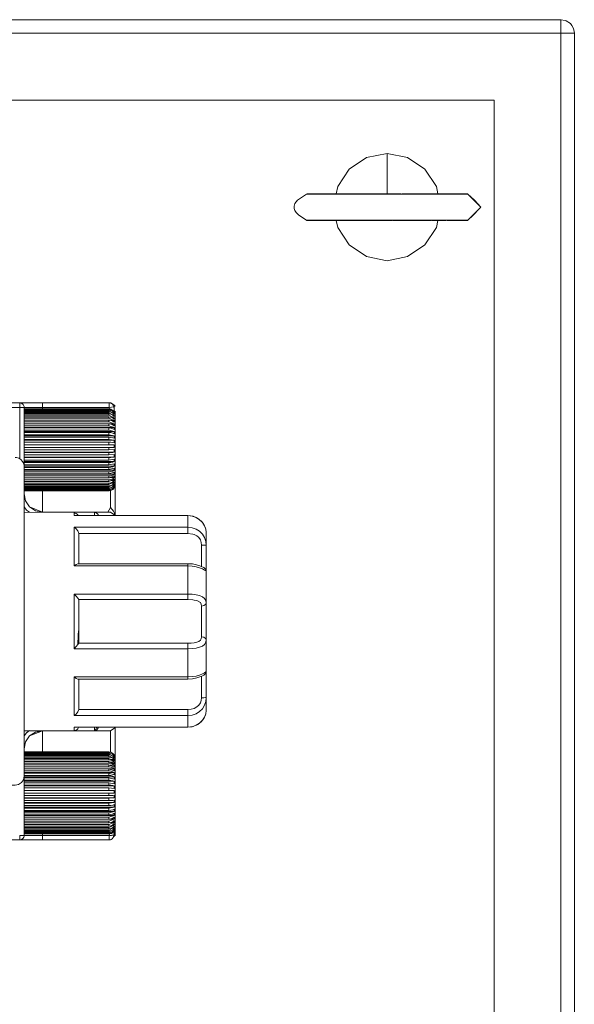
# Model space of a CAD drawing. Header units: millimetres. Extents: x 53746 to 116821, y -810352 to -765802.
# Tile 226 of 256: x 94135 to 94239, y -790751 to -790567. Entities that reach past the tile are written whole.
import ezdxf

# ---------------------------------------------------------------- set-up
doc = ezdxf.new("R2010")
doc.units = ezdxf.units.MM
doc.header["$MEASUREMENT"] = 0
doc.layers.add('Main Cradle Rails', color=7, linetype='Continuous', lineweight=0)
doc.layers.add('Tank and Accumulators', color=7, linetype='Continuous', lineweight=0)

# ---------------------------------------------------------------- blocks, each defined once
blk = doc.blocks.new('*U57')
at = {"layer": 'Tank and Accumulators', "color": 7, "linetype": 'Continuous', "lineweight": 0}
for p, q in [((8955.12, -2491.04), (8955.13, -2491.05)), ((8906.05, -2522.87), (8905.8, -2522.87)), ((8909.27, -2522.81), (8910.34, -2522.81)), ((8935.97, -2522.87), (8935.32, -2522.87)), ((8935.97, -2522.87), (8938.36, -2525.31)), ((8906.05, -2527.75), (8905.8, -2527.75)), ((8934.71, -2527.81), (8935.27, -2527.81)), ((8935.97, -2527.75), (8935.32, -2527.75)), ((8852.79, -2562.13), (8852.78, -2562.12)), ((8853.03, -2562.72), (8853, -2562.55)), ((8868.96, -2563.07), (8868.85, -2563.01)), ((8869.99, -2562.32), (8869.99, -2562.33)), ((8869.99, -2562.33), (8870, -2562.51)), ((8869.99, -2562.33), (8869.99, -2562.33)), ((8869.74, -2563.67), (8869.83, -2563.67)), ((8869.83, -2563.56), (8869.76, -2563.52)), ((8869.84, -2564.06), (8869.83, -2563.88)), ((8869.84, -2564.44), (8869.83, -2564.2)), ((8869.84, -2564.92), (8869.83, -2564.63)), ((8870.01, -2564.67), (8870.01, -2566.05)), ((8869.8, -2565.1), (8869.8, -2565.1)), ((8869.84, -2565.49), (8869.83, -2565.15)), ((8869.84, -2566.13), (8869.83, -2565.75)), ((8869.84, -2566.85), (8869.83, -2566.44)), ((8870.03, -2566.56), (8870.01, -2565.87)), ((8870.01, -2566.07), (8870.01, -2568.15)), ((8869.84, -2567.63), (8869.83, -2567.18)), ((8869.84, -2568.46), (8869.83, -2567.99)), ((8853.03, -2569.71), (8869.83, -2569.71)), ((8869.84, -2569.32), (8869.83, -2568.83)), ((8869.84, -2570.2), (8869.83, -2569.71)), ((8853.03, -2570.67), (8853.03, -2570.67)), ((8869.84, -2571.09), (8853.03, -2571.09)), ((8853.03, -2571.12), (8853.03, -2571.12)), ((8853.03, -2571.98), (8853.03, -2571.87)), ((8869.84, -2571.98), (8869.83, -2571.49)), ((8869.84, -2574.44), (8869.83, -2574.03)), ((8853.03, -2575.52), (8868.85, -2575.52)), ((8869.84, -2575.16), (8869.83, -2574.78)), ((8869.84, -2575.81), (8869.83, -2575.47)), ((8869.83, -2577.39), (8868.85, -2577.92)), ((8869.59, -2577.98), (8869.84, -2577.68)), ((8869.84, -2577.51), (8869.83, -2577.39)), ((8856.43, -2578.3), (8856.43, -2582.28)), ((8868.85, -2578.06), (8869.24, -2577.99)), ((8868.85, -2578.24), (8869.24, -2578.17)), ((8869.24, -2578.17), (8868.89, -2578.27)), ((8869.18, -2578.24), (8869.18, -2581.43)), ((8856.43, -2582.28), (8854.03, -2581.28)), ((8868.67, -2582.28), (8869.18, -2581.43)), ((8862.38, -2582.92), (8862.75, -2582.91)), ((8866.29, -2582.3), (8866.7, -2582.56)), ((8869.92, -2582.91), (8869.97, -2582.82)), ((8869.97, -2582.82), (8869.99, -2582.91)), ((8863.23, -2587.75), (8863.23, -2586.56)), ((8863.23, -2589.85), (8863.23, -2589.85)), ((8863.23, -2591.9), (8863.23, -2589.85)), ((8863.23, -2591.9), (8863.23, -2589.89)), ((8863.07, -2606.92), (8863.06, -2607.01)), ((8883.63, -2606.74), (8863.23, -2606.74)), ((8863.23, -2613.45), (8863.23, -2615.46)), ((8863.23, -2613.45), (8863.23, -2615.5)), ((8863.23, -2617.43), (8863.23, -2619.11)), ((8863.23, -2618.79), (8863.23, -2617.6)), ((8887.03, -2617.98), (8887.03, -2617.98)), ((8886.48, -2620.97), (8886.36, -2621.14)), ((8886.84, -2620.28), (8886.74, -2620.53)), ((8856.43, -2623.08), (8854.03, -2624.07)), ((8856.43, -2627.05), (8856.43, -2623.08)), ((8862.75, -2622.44), (8862.38, -2622.43)), ((8866.14, -2623.01), (8866.14, -2623.08)), ((8866.85, -2622.54), (8866.63, -2622.91)), ((8869.97, -2622.53), (8869.92, -2622.44)), ((8870.03, -2625.56), (8870.03, -2625.59)), ((8870.03, -2625.59), (8870.03, -2625.56)), ((8853.03, -2627.05), (8853.03, -2626.48)), ((8853.03, -2627.22), (8853.03, -2627.11)), ((8853.03, -2627.48), (8853.03, -2627.29)), ((8869.24, -2627.18), (8868.85, -2627.11)), ((8869.24, -2627.36), (8868.85, -2627.29)), ((8868.89, -2627.08), (8869.24, -2627.18)), ((8853.03, -2627.53), (8853.03, -2627.48)), ((8853.03, -2627.59), (8853.03, -2627.53)), ((8853.03, -2627.67), (8853.03, -2627.59)), ((8853.03, -2627.84), (8853.03, -2627.67)), ((8853.03, -2627.92), (8853.03, -2627.85)), ((8853.03, -2628), (8853.03, -2627.92)), ((8853.03, -2628.12), (8853.03, -2628)), ((8853.03, -2628.34), (8853.03, -2628.12)), ((8853.03, -2628.42), (8853.03, -2628.34)), ((8853.03, -2628.49), (8853.03, -2628.42)), ((8853.03, -2628.92), (8853.03, -2628.51)), ((8853.03, -2628.97), (8853.03, -2628.92)), ((8853.03, -2629.13), (8853.03, -2629.02)), ((8853.03, -2629.38), (8853.03, -2629.13)), ((8868.85, -2627.43), (8869.83, -2627.96)), ((8869.83, -2627.74), (8869.84, -2627.67)), ((8869.83, -2627.96), (8869.84, -2627.84)), ((8869.83, -2628.3), (8869.84, -2628.12)), ((8869.83, -2628.73), (8869.84, -2628.49)), ((8869.83, -2629.26), (8869.84, -2628.97)), ((8853.03, -2629.54), (8853.03, -2629.38)), ((8853.03, -2629.59), (8853.03, -2629.54)), ((8853.03, -2629.71), (8853.03, -2629.59)), ((8853.03, -2629.83), (8853.03, -2629.71)), ((8853.03, -2630.19), (8853.03, -2629.83)), ((8853.03, -2629.83), (8868.85, -2629.83)), ((8853.03, -2630.34), (8853.03, -2630.19)), ((8853.03, -2630.47), (8853.03, -2630.34)), ((8853.03, -2630.6), (8853.03, -2630.47)), ((8853.03, -2630.91), (8853.03, -2630.6)), ((8853.03, -2631.17), (8853.03, -2630.91)), ((8869.83, -2630.57), (8869.84, -2630.19)), ((8869.83, -2631.32), (8869.84, -2630.91)), ((8870.01, -2630.12), (8870.01, -2630.12)), ((8853.03, -2631.3), (8853.03, -2631.17)), ((8853.03, -2631.44), (8853.03, -2631.3)), ((8853.03, -2631.69), (8853.03, -2631.44)), ((8853.03, -2632.04), (8853.03, -2631.69)), ((8853.03, -2632.19), (8853.03, -2632.04)), ((8853.03, -2632.34), (8853.03, -2632.19)), ((8853.03, -2632.51), (8853.03, -2632.34)), ((8853.03, -2632.96), (8853.03, -2632.51)), ((8869.83, -2632.13), (8869.84, -2631.69)), ((8869.83, -2632.98), (8869.84, -2632.51)), ((8853.03, -2633.12), (8853.03, -2632.96)), ((8853.03, -2633.27), (8853.03, -2633.12)), ((8853.03, -2634.23), (8853.03, -2634.23)), ((8853.03, -2634.26), (8869.84, -2634.26)), ((8853.03, -2634.68), (8853.03, -2634.68)), ((8869.83, -2634.75), (8869.84, -2634.26)), ((8853.03, -2635.63), (8853.03, -2635.62)), ((8853.03, -2635.64), (8869.83, -2635.64)), ((8853.03, -2636.62), (8853.03, -2636.52)), ((8853.03, -2636.77), (8853.03, -2636.62)), ((8853.03, -2636.92), (8853.03, -2636.77)), ((8853.03, -2637.36), (8853.03, -2636.92)), ((8853.03, -2637.53), (8853.03, -2637.36)), ((8853.03, -2637.68), (8853.03, -2637.53)), ((8853.03, -2637.82), (8853.03, -2637.68)), ((8853.03, -2638.17), (8853.03, -2637.82)), ((8853.03, -2638.4), (8853.03, -2638.17)), ((8853.03, -2638.54), (8853.03, -2638.4)), ((8870.01, -2639.28), (8870.01, -2637.2)), ((8853.03, -2638.67), (8853.03, -2638.54)), ((8853.03, -2638.91), (8853.03, -2638.67)), ((8853.03, -2639.21), (8853.03, -2638.91)), ((8853.03, -2639.33), (8853.03, -2639.21)), ((8853.03, -2639.46), (8853.03, -2639.33)), ((8853.03, -2639.6), (8853.03, -2639.46)), ((8853.03, -2639.95), (8853.03, -2639.6)), ((8853.03, -2640.06), (8853.03, -2639.95)), ((8853.03, -2640.17), (8853.03, -2640.06)), ((8853.03, -2640.61), (8853.03, -2640.2)), ((8869.8, -2640.25), (8869.8, -2640.25)), ((8870.01, -2640.68), (8870.01, -2639.3)), ((8870.03, -2640.05), (8870.03, -2640.06)), ((8870.03, -2640.06), (8870.03, -2640.05)), ((8853.03, -2640.7), (8853.03, -2640.61)), ((8853.03, -2640.8), (8853.03, -2640.72)), ((8853.03, -2641.15), (8853.03, -2640.8)), ((8853.03, -2641.25), (8853.03, -2641.17)), ((8853.03, -2641.33), (8853.03, -2641.25)), ((8853.03, -2641.47), (8853.03, -2641.33)), ((8853.03, -2641.63), (8853.03, -2641.47)), ((8853.03, -2641.69), (8853.03, -2641.63)), ((8853.03, -2641.76), (8853.03, -2641.69)), ((8853.03, -2641.98), (8853.03, -2641.79)), ((8853.03, -2642.22), (8853.03, -2642.07)), ((8869.84, -2641.79), (8869.59, -2642.08)), ((8869.64, -2641.79), (8869.83, -2641.69)), ((8869.76, -2641.83), (8869.83, -2641.79)), ((8852.78, -2643.23), (8852.79, -2643.22)), ((8853, -2642.82), (8853.03, -2642.63)), ((8853.03, -2642.34), (8853.03, -2642.27)), ((8853.03, -2642.63), (8853.03, -2642.35)), ((8869, -2643.46), (8868.98, -2643.47)), ((8868.98, -2643.48), (8869, -2643.46)), ((8869.26, -2643.37), (8869.16, -2643.48)), ((8869.85, -2642.79), (8869.71, -2642.92))]:
    blk.add_line(p, q, dxfattribs=at)
at = {"layer": 'Tank and Accumulators', "color": 7, "linetype": 'Continuous', "lineweight": 0, "flags": 128}
for points in [[(8955.86, -2837.81), (8955.86, -2837.81), (8955.86, -2492.81), (8955.77, -2492.22), (8955.67, -2491.85), (8955.41, -2491.39), (8955.12, -2491.04), (8954.31, -2490.5), (8954.17, -2490.45), (8953.36, -2490.31), (8158.36, -2490.31), (8158.07, -2490.33), (8157.4, -2490.5), (8156.98, -2490.77), (8156.59, -2491.04), (8156.17, -2491.67)], [(8158.36, -2840.31), (8158.36, -2840.31), (8158.36, -2840.12), (8158.36, -2839.58), (8158.36, -2838.77), (8158.36, -2837.81), (8953.36, -2837.81), (8953.36, -2492.81), (8953.36, -2491.85), (8953.36, -2491.04), (8953.36, -2490.5), (8953.36, -2490.31), (8953.37, -2490.31)], [(8953.36, -2492.81), (8953.36, -2492.81), (8158.36, -2492.81), (8158.36, -2492.81)], [(8955.85, -2492.8), (8955.86, -2492.81), (8955.67, -2492.81), (8955.12, -2492.81), (8954.31, -2492.81), (8953.39, -2492.81)], [(8940.86, -2505.31), (8170.86, -2505.31), (8170.86, -2825.31), (8940.86, -2825.31), (8940.86, -2505.31)], [(8924.68, -2516.07), (8920.86, -2515.31), (8917.03, -2516.07), (8913.78, -2518.24), (8911.62, -2521.48), (8911.35, -2522.81)], [(8920.86, -2515.31), (8920.86, -2518), (8920.86, -2520.7), (8920.86, -2522.33), (8920.86, -2522.81)], [(8930.36, -2522.81), (8930.09, -2521.48), (8927.93, -2518.24), (8924.68, -2516.07)], [(8905.93, -2522.82), (8905.93, -2522.82), (8905.9, -2522.82), (8905.94, -2522.84), (8905.8, -2522.87), (8904.12, -2524.02), (8903.63, -2524.66), (8903.47, -2525.16), (8903.49, -2525.58), (8903.63, -2525.96), (8903.87, -2526.32), (8904.37, -2526.82), (8905.8, -2527.75), (8905.8, -2527.78), (8905.91, -2527.8), (8906.08, -2527.81), (8906.08, -2527.81)], [(8923.43, -2522.81), (8918.03, -2522.81), (8913.93, -2522.81), (8910.42, -2522.81), (8907.81, -2522.81), (8906.31, -2522.81), (8906.06, -2522.81), (8905.94, -2522.82)], [(8907.58, -2522.87), (8906.05, -2522.87), (8906.05, -2522.87)], [(8906.06, -2522.81), (8906.06, -2522.81), (8906.28, -2522.81)], [(8906.32, -2522.81), (8907.07, -2522.81), (8907.76, -2522.81)], [(8910.24, -2522.87), (8907.58, -2522.87), (8907.58, -2522.87)], [(8907.83, -2522.81), (8909.27, -2522.81), (8909.28, -2522.81)], [(8909.38, -2522.81), (8910.02, -2522.81), (8912.07, -2522.81)], [(8913.81, -2522.87), (8910.24, -2522.87), (8910.24, -2522.87)], [(8910.45, -2522.81), (8912.43, -2522.81), (8912.43, -2522.81)], [(8917.98, -2522.87), (8913.81, -2522.87), (8913.81, -2522.87)], [(8935.32, -2522.87), (8935.32, -2522.87), (8933.44, -2522.87), (8930.47, -2522.87), (8926.69, -2522.87), (8922.4, -2522.87), (8917.98, -2522.87), (8917.98, -2522.87)], [(8935.71, -2522.81), (8935.71, -2522.81), (8935.21, -2522.81), (8933.76, -2522.81), (8931.5, -2522.81), (8928.53, -2522.81), (8923.61, -2522.81)], [(8935.97, -2527.75), (8935.97, -2527.75), (8938.36, -2525.31), (8937.18, -2524.02), (8935.97, -2522.87), (8935.89, -2522.84), (8935.8, -2522.82), (8935.71, -2522.81), (8935.71, -2522.81)], [(8935.8, -2527.8), (8935.8, -2527.8), (8935.89, -2527.79), (8935.97, -2527.75), (8936.94, -2526.82), (8937.43, -2526.32), (8937.54, -2526.15)], [(8913.81, -2527.75), (8913.81, -2527.75), (8910.24, -2527.75), (8907.58, -2527.75), (8906.05, -2527.75), (8906.05, -2527.75)], [(8906.08, -2527.81), (8906.06, -2527.81), (8906.06, -2527.81)], [(8906.29, -2527.81), (8906.06, -2527.81), (8906.29, -2527.81)], [(8906.3, -2527.81), (8906.31, -2527.81), (8907.81, -2527.81), (8910.42, -2527.81), (8913.93, -2527.81), (8918.03, -2527.81), (8921.78, -2527.81)], [(8907.79, -2527.81), (8907.07, -2527.81), (8906.36, -2527.81)], [(8910.39, -2527.81), (8909.27, -2527.81), (8907.87, -2527.81)], [(8912.43, -2527.81), (8912.43, -2527.81), (8910.51, -2527.81)], [(8911.35, -2527.81), (8911.62, -2529.14), (8913.78, -2532.38), (8917.03, -2534.55), (8920.86, -2535.31), (8924.68, -2534.55), (8927.93, -2532.38), (8930.09, -2529.14), (8930.36, -2527.81)], [(8917.98, -2527.75), (8917.98, -2527.75), (8913.81, -2527.75)], [(8922.4, -2527.75), (8922.4, -2527.75), (8917.99, -2527.75)], [(8921.96, -2527.81), (8925.55, -2527.81), (8928.95, -2527.81)], [(8926.69, -2527.75), (8926.69, -2527.75), (8922.4, -2527.75)], [(8930.47, -2527.75), (8930.47, -2527.75), (8926.69, -2527.75)], [(8928.98, -2527.81), (8928.98, -2527.81), (8929.02, -2527.81)], [(8929.13, -2527.81), (8931.88, -2527.81), (8931.93, -2527.81)], [(8933.44, -2527.75), (8933.44, -2527.75), (8930.48, -2527.75)], [(8932.08, -2527.81), (8934.71, -2527.81), (8935.42, -2527.81), (8935.42, -2527.81)], [(8935.32, -2527.75), (8935.32, -2527.75), (8933.44, -2527.75)], [(8935.42, -2527.81), (8935.71, -2527.81), (8935.8, -2527.8)], [(8935.43, -2527.81), (8935.71, -2527.81), (8935.71, -2527.81)], [(8853, -2562.54), (8853, -2562.54), (8852.97, -2562.4), (8852.84, -2562.19), (8852.58, -2562), (8852.51, -2561.94), (8852.41, -2561.91), (8852.18, -2561.88), (8829.23, -2561.88), (8829.23, -2561.94), (8829.23, -2562.12), (8829.23, -2562.4), (8829.23, -2562.73), (8829.23, -2572.21)], [(8852.19, -2561.88), (8852.18, -2561.88), (8852.18, -2561.94), (8852.18, -2562.12), (8852.18, -2562.4), (8852.18, -2562.73), (8829.23, -2562.73)], [(8852.18, -2561.88), (8852.5, -2561.88), (8853.03, -2561.88)], [(8853.03, -2562.73), (8853.03, -2562.73), (8852.97, -2562.73), (8852.78, -2562.73), (8852.51, -2562.73), (8852.18, -2562.73)], [(8852.18, -2562.73), (8852.18, -2562.73), (8852.18, -2572.32)], [(8852.57, -2561.99), (8852.51, -2561.94), (8852.78, -2562.12)], [(8852.78, -2562.12), (8852.84, -2562.19), (8852.63, -2562.04)], [(8853.03, -2561.88), (8853.43, -2561.88), (8854.8, -2561.88), (8856.43, -2561.88), (8868.94, -2561.88), (8869.24, -2561.88), (8869.99, -2562.33), (8869.99, -2562.33)], [(8868.94, -2561.88), (8868.94, -2561.94), (8868.94, -2562.12), (8868.94, -2562.4), (8868.94, -2562.73), (8856.43, -2562.73), (8855.13, -2562.73), (8854.03, -2562.73), (8853.29, -2562.73), (8853.03, -2562.73)], [(8853.03, -2573.78), (8853.03, -2562.73), (8853.03, -2562.72)], [(8853.03, -2563), (8853.03, -2563), (8868.85, -2563), (8868.85, -2563)], [(8853.03, -2563.01), (8868.85, -2563.01), (8868.85, -2563.01)], [(8853.03, -2563.06), (8853.03, -2563.06), (8868.85, -2563.06), (8869, -2563.08), (8869.24, -2563.13), (8869.31, -2563.17), (8869.59, -2563.32), (8869.8, -2563.56), (8869.84, -2563.62), (8869.84, -2563.62)], [(8856.43, -2561.88), (8856.43, -2561.94), (8856.43, -2562.12), (8856.43, -2562.4), (8856.43, -2562.73), (8856.43, -2563)], [(8868.85, -2563.01), (8868.85, -2563), (8868.85, -2563), (8868.85, -2563)], [(8868.85, -2563.13), (8868.85, -2563.1), (8868.85, -2563.08), (8868.85, -2563.06)], [(8868.93, -2563.01), (8869.24, -2563.07), (8869.59, -2563.26), (8869.59, -2563.26)], [(8869.78, -2562.62), (8869.78, -2562.62), (8869.75, -2562.5), (8869.65, -2562.32), (8869.46, -2562.07), (8869.26, -2561.97), (8868.97, -2561.88), (8868.94, -2561.88)], [(8868.97, -2563), (8868.94, -2562.73), (8869.78, -2562.62), (8869.78, -2562.62)], [(8869.78, -2562.62), (8869.82, -2562.62), (8869.82, -2562.62), (8869.86, -2562.57), (8869.91, -2562.49), (8869.95, -2562.41), (8869.98, -2562.36), (8869.99, -2562.33), (8869.99, -2562.33), (8869.99, -2562.33), (8869.99, -2562.33)], [(8869.88, -2563.66), (8869.82, -2562.95), (8869.78, -2562.62)], [(8869.82, -2562.62), (8869.82, -2562.73), (8869.82, -2562.84), (8869.82, -2562.95)], [(8869.14, -2563.29), (8868.85, -2563.13), (8853.03, -2563.13)], [(8853.03, -2563.24), (8853.03, -2563.24), (8868.85, -2563.24), (8869.24, -2563.31), (8869.59, -2563.5), (8869.84, -2563.79), (8869.84, -2563.79)], [(8869.68, -2563.88), (8869.83, -2563.88), (8868.85, -2563.37), (8853.03, -2563.37)], [(8853.03, -2563.54), (8853.03, -2563.54), (8868.85, -2563.54), (8869.24, -2563.6), (8869.59, -2563.78), (8869.84, -2564.06), (8869.84, -2564.06)], [(8869.61, -2564.2), (8869.83, -2564.2), (8868.85, -2563.72), (8853.03, -2563.72)], [(8853.03, -2563.94), (8853.03, -2563.94), (8868.85, -2563.94), (8869.24, -2564), (8869.59, -2564.18), (8869.84, -2564.44), (8869.84, -2564.44)], [(8869.48, -2564.63), (8869.83, -2564.63), (8868.85, -2564.18), (8853.03, -2564.18)], [(8853.03, -2564.46), (8853.03, -2564.46), (8868.85, -2564.46), (8869.24, -2564.51), (8869.59, -2564.67), (8869.84, -2564.92), (8869.84, -2564.92)], [(8869.3, -2565.15), (8869.83, -2565.15), (8868.85, -2564.74), (8853.03, -2564.74)], [(8868.85, -2563.24), (8868.85, -2563.28), (8868.85, -2563.32), (8868.85, -2563.37)], [(8868.85, -2563.54), (8868.85, -2563.59), (8868.85, -2563.66), (8868.85, -2563.72)], [(8868.85, -2563.94), (8868.85, -2564.02), (8868.85, -2564.1), (8868.85, -2564.18)], [(8868.85, -2564.46), (8868.85, -2564.55), (8868.85, -2564.65), (8868.85, -2564.74)], [(8869.59, -2563.27), (8869.84, -2563.57), (8869.94, -2563.84), (8870.01, -2564.14), (8870.01, -2564.16), (8870.01, -2564.65), (8870.01, -2566.05)], [(8869.84, -2563.79), (8869.83, -2563.67), (8869.64, -2563.56)], [(8869.84, -2563.62), (8869.83, -2563.56), (8869.8, -2563.56)], [(8870.02, -2563.4), (8870.03, -2563.82), (8870.03, -2566.56), (8870.03, -2582.91)], [(8853.03, -2565.07), (8853.03, -2565.07), (8868.85, -2565.07), (8869.24, -2565.12), (8869.59, -2565.27), (8869.84, -2565.49), (8869.84, -2565.49)], [(8853.03, -2565.75), (8869.83, -2565.75), (8868.85, -2565.4), (8853.03, -2565.4)], [(8853.03, -2565.77), (8853.03, -2565.77), (8868.85, -2565.77), (8869.24, -2565.82), (8869.59, -2565.94), (8869.84, -2566.13), (8869.84, -2566.13)], [(8853.03, -2566.44), (8869.83, -2566.44), (8868.85, -2566.14), (8853.03, -2566.14)], [(8853.03, -2566.55), (8853.03, -2566.55), (8868.85, -2566.55), (8869.24, -2566.59), (8869.59, -2566.69), (8869.84, -2566.85), (8869.84, -2566.85)], [(8868.85, -2565.07), (8868.85, -2565.18), (8868.85, -2565.29), (8868.85, -2565.4)], [(8868.85, -2565.77), (8868.85, -2565.89), (8868.85, -2566.02), (8868.85, -2566.14)], [(8868.85, -2566.55), (8868.85, -2566.68), (8868.85, -2566.81), (8868.85, -2566.95)], [(8869.93, -2565.3), (8869.94, -2565.31), (8869.83, -2565.15), (8869.8, -2565.1)], [(8870.01, -2575.24), (8870.01, -2573.13), (8870.01, -2570.65), (8870.01, -2568.17), (8870.01, -2566.06), (8870.01, -2566.06)], [(8853.03, -2567.18), (8869.83, -2567.18), (8868.85, -2566.95), (8853.03, -2566.95)], [(8853.03, -2567.39), (8853.03, -2567.39), (8868.85, -2567.39), (8869.24, -2567.42), (8869.59, -2567.5), (8869.84, -2567.63), (8869.84, -2567.63)], [(8853.03, -2567.99), (8869.83, -2567.99), (8868.85, -2567.82), (8853.03, -2567.82)], [(8853.03, -2568.28), (8853.03, -2568.28), (8868.85, -2568.28), (8869.24, -2568.31), (8869.59, -2568.37), (8869.84, -2568.46), (8869.84, -2568.46)], [(8868.85, -2567.39), (8868.85, -2567.53), (8868.85, -2567.67), (8868.85, -2567.82)], [(8868.85, -2568.28), (8868.85, -2568.43), (8868.85, -2568.58), (8868.85, -2568.73)], [(8853.03, -2568.83), (8869.83, -2568.83), (8868.85, -2568.73), (8853.03, -2568.73)], [(8853.03, -2569.22), (8853.03, -2569.22), (8853.03, -2569.22), (8853.03, -2569.15), (8853.03, -2569.09), (8853.03, -2569.03), (8853.03, -2569.03)], [(8853.03, -2569.22), (8853.03, -2569.22), (8868.85, -2569.22), (8869.24, -2569.23), (8869.59, -2569.26), (8869.84, -2569.32), (8869.84, -2569.32)], [(8868.85, -2569.68), (8868.85, -2569.68), (8853.03, -2569.68)], [(8853.03, -2569.73), (8853.03, -2569.72), (8853.03, -2569.72)], [(8853.03, -2570.17), (8853.03, -2570.17), (8868.85, -2570.17), (8869.24, -2570.17), (8869.59, -2570.18), (8869.84, -2570.2), (8869.84, -2570.2)], [(8853.03, -2570.18), (8853.03, -2570.18), (8853.03, -2570.18)], [(8868.85, -2569.22), (8868.85, -2569.37), (8868.85, -2569.52), (8868.85, -2569.68)], [(8869.83, -2569.71), (8869.83, -2569.71), (8868.85, -2569.68)], [(8868.85, -2570.17), (8868.85, -2570.32), (8868.85, -2570.48), (8868.85, -2570.63)], [(8851.32, -2572.08), (8851.33, -2572.08), (8851.56, -2572.09), (8852.01, -2572.22), (8852.4, -2572.46), (8852.72, -2572.79), (8852.93, -2573.21), (8853.03, -2573.66), (8853.03, -2573.78), (8853.03, -2575.96)], [(8869.82, -2570.6), (8869.83, -2570.6), (8868.85, -2570.63), (8853.03, -2570.63), (8853.03, -2570.63)], [(8853.03, -2571.13), (8868.85, -2571.13), (8869.24, -2571.12), (8869.59, -2571.11), (8869.84, -2571.09)], [(8869.83, -2571.49), (8869.83, -2571.49), (8868.85, -2571.59), (8853.03, -2571.59), (8853.03, -2571.59)], [(8853.03, -2571.62), (8853.03, -2571.62), (8853.03, -2571.62)], [(8853.03, -2572.08), (8853.03, -2572.08), (8853.03, -2571.98)], [(8853.03, -2572.08), (8868.85, -2572.08), (8869.24, -2572.07), (8869.59, -2572.03), (8869.84, -2571.98), (8853.03, -2571.98)], [(8868.85, -2571.13), (8868.85, -2571.28), (8868.85, -2571.44), (8868.85, -2571.59)], [(8868.85, -2572.08), (8868.85, -2572.23), (8868.85, -2572.39), (8868.85, -2572.54)], [(8869.83, -2570.6), (8869.84, -2571.09), (8869.84, -2571.09)], [(8869.83, -2572.37), (8869.83, -2572.37), (8868.85, -2572.54), (8853.03, -2572.54), (8853.03, -2572.54)], [(8869.83, -2572.37), (8869.84, -2572.84), (8853.03, -2572.84)], [(8853.03, -2573.01), (8868.85, -2573.01), (8869.24, -2572.99), (8869.59, -2572.93), (8869.84, -2572.84)], [(8869.83, -2573.22), (8869.83, -2573.22), (8868.85, -2573.45), (8853.03, -2573.45), (8853.03, -2573.45)], [(8869.83, -2573.22), (8869.84, -2573.66), (8853.03, -2573.66)], [(8853.03, -2573.91), (8868.85, -2573.91), (8869.24, -2573.88), (8869.59, -2573.79), (8869.84, -2573.66)], [(8869.83, -2574.03), (8869.83, -2574.03), (8868.85, -2574.32), (8853.03, -2574.32), (8853.03, -2574.32)], [(8868.85, -2573.01), (8868.85, -2573.16), (8868.85, -2573.31), (8868.85, -2573.45)], [(8868.85, -2573.91), (8868.85, -2574.05), (8868.85, -2574.18), (8868.85, -2574.32)], [(8853.03, -2574.75), (8868.85, -2574.75), (8869.24, -2574.71), (8869.59, -2574.61), (8869.84, -2574.44), (8853.03, -2574.44)], [(8869.83, -2574.78), (8869.83, -2574.78), (8868.85, -2575.13), (8853.03, -2575.13), (8853.03, -2575.13)], [(8868.85, -2575.87), (8868.85, -2575.76), (8868.85, -2575.64), (8868.85, -2575.52), (8869.24, -2575.48), (8869.59, -2575.36), (8869.84, -2575.16), (8853.03, -2575.16)], [(8869.83, -2575.47), (8869.83, -2575.47), (8869, -2575.86), (8868.85, -2575.87), (8853.03, -2575.87), (8853.03, -2575.87)], [(8853.03, -2576.23), (8868.85, -2576.23), (8869.24, -2576.18), (8869.59, -2576.03), (8869.84, -2575.81), (8869.11, -2575.81)], [(8868.85, -2574.75), (8868.85, -2574.88), (8868.85, -2575.01), (8868.85, -2575.13)], [(8870.01, -2575.24), (8870.01, -2575.24), (8870.01, -2576.27), (8870.01, -2576.92), (8870.01, -2577.14), (8869.99, -2577.34), (8869.94, -2577.54), (8869.84, -2577.73), (8869.83, -2577.73), (8869.59, -2577.98)], [(8853.03, -2575.98), (8853.03, -2582.24), (8853.03, -2591.61)], [(8869.83, -2576.09), (8869.83, -2576.09), (8868.85, -2576.53), (8853.03, -2576.53), (8853.03, -2576.53)], [(8853.03, -2576.84), (8868.85, -2576.84), (8869.24, -2576.78), (8869.59, -2576.62), (8869.84, -2576.38)], [(8869.83, -2576.62), (8869.83, -2576.62), (8868.85, -2577.1), (8853.03, -2577.1), (8853.03, -2577.1)], [(8853.03, -2577.35), (8868.85, -2577.35), (8869.24, -2577.29), (8869.59, -2577.12), (8869.84, -2576.86)], [(8869.83, -2577.05), (8869.83, -2577.05), (8868.85, -2577.56), (8853.03, -2577.56), (8853.03, -2577.56)], [(8853.03, -2577.76), (8868.85, -2577.76), (8869.24, -2577.7), (8869.59, -2577.51), (8869.84, -2577.23)], [(8869.83, -2577.61), (8869.83, -2577.61), (8869.59, -2577.8), (8869.24, -2577.99), (8868.85, -2578.16), (8853.03, -2578.16), (8853.03, -2578.16)], [(8869.84, -2577.73), (8869.84, -2577.73), (8869.59, -2578.03), (8869.24, -2578.23), (8868.85, -2578.3), (8853.03, -2578.3)], [(8868.85, -2576.23), (8868.85, -2576.33), (8868.85, -2576.43), (8868.85, -2576.53)], [(8868.85, -2576.84), (8868.85, -2576.93), (8868.85, -2577.01), (8868.85, -2577.1)], [(8868.85, -2577.35), (8868.85, -2577.43), (8868.85, -2577.5), (8868.85, -2577.56)], [(8868.85, -2577.76), (8868.85, -2577.82), (8868.85, -2577.87), (8868.85, -2577.92)], [(8869.83, -2576.09), (8869.84, -2576.38), (8869.19, -2576.38)], [(8869.83, -2576.62), (8869.84, -2576.86), (8869.35, -2576.86)], [(8869.83, -2577.05), (8869.84, -2577.23), (8869.48, -2577.23)], [(8869.59, -2577.8), (8869.84, -2577.51), (8869.61, -2577.51)], [(8869.83, -2577.61), (8869.84, -2577.68), (8869.75, -2577.68)], [(8868.85, -2577.92), (8868.85, -2577.92), (8853.03, -2577.92), (8853.03, -2577.92)], [(8853.03, -2578.06), (8868.85, -2578.06), (8868.85, -2578.1), (8868.85, -2578.13), (8868.85, -2578.16)], [(8853.03, -2578.24), (8868.85, -2578.24), (8868.85, -2578.26), (8868.85, -2578.27), (8868.85, -2578.28)], [(8868.89, -2578.27), (8868.85, -2578.28), (8853.03, -2578.28)], [(8866.14, -2582.28), (8866.14, -2582.28), (8856.43, -2582.28), (8855.13, -2582.02), (8854.03, -2581.28), (8853.29, -2580.18), (8853.03, -2578.88), (8853.03, -2578.88)], [(8869.59, -2577.98), (8869.59, -2577.98), (8869.24, -2578.17), (8869.24, -2578.17)], [(8854.03, -2582.28), (8853.43, -2581.88), (8853.03, -2581.29)], [(8869.18, -2581.43), (8869.75, -2582.07), (8869.9, -2582.45), (8869.97, -2582.82)], [(8870.03, -2580.61), (8870.03, -2580.61), (8870.03, -2582.28), (8870.03, -2582.28)], [(8853.03, -2582.28), (8853.03, -2582.28), (8862.38, -2582.35), (8862.5, -2582.47), (8862.72, -2582.53), (8862.92, -2582.65), (8863.08, -2582.82), (8863.17, -2582.83), (8863.19, -2582.91)], [(8856.43, -2582.28), (8856.43, -2582.28), (8856.43, -2582.3)], [(8862.38, -2582.35), (8862.38, -2582.35), (8862.38, -2582.92), (8862.38, -2582.92)], [(8862.38, -2585.1), (8883.63, -2585.1), (8883.63, -2584.21), (8883.63, -2583.48), (8883.63, -2582.92), (8862.38, -2582.92)], [(8862.75, -2582.91), (8862.75, -2582.91), (8883.63, -2582.9), (8884.59, -2583.03)], [(8869.99, -2582.91), (8869.97, -2582.82), (8869.18, -2582.28), (8867.91, -2582.28), (8866.14, -2582.28), (8866.29, -2582.3), (8866.29, -2582.3)], [(8866.14, -2582.91), (8866.14, -2582.8), (8866.14, -2582.52), (8866.14, -2582.34), (8866.14, -2582.28)], [(8866.71, -2582.57), (8866.71, -2582.57), (8866.91, -2582.82), (8866.93, -2582.91)], [(8869.18, -2582.28), (8868.67, -2582.28), (8868.67, -2582.28)], [(8870.03, -2582.28), (8870.03, -2582.48), (8870.03, -2582.48)], [(8870.03, -2582.28), (8870.03, -2582.28), (8870.03, -2582.28)], [(8883.63, -2582.9), (8883.63, -2582.92), (8884.42, -2583.01), (8885.16, -2583.27), (8885.82, -2583.68), (8886.36, -2584.21), (8886.74, -2584.82), (8886.96, -2585.44)], [(8884.59, -2583.03), (8884.6, -2583.03), (8885.16, -2583.27), (8885.45, -2583.4), (8885.82, -2583.68), (8886.13, -2583.95), (8886.36, -2584.21), (8886.62, -2584.58), (8886.74, -2584.82), (8886.9, -2585.23), (8886.96, -2585.44), (8887.03, -2586.03)], [(8884.61, -2583.04), (8884.62, -2583.04), (8885.14, -2583.26)], [(8863.23, -2586.24), (8863.23, -2586.24), (8863.06, -2585.76), (8862.75, -2585.37), (8862.38, -2585.1), (8862.38, -2587.09), (8862.38, -2589.51), (8862.38, -2592.31)], [(8863.23, -2587.92), (8863.23, -2586.24), (8883.63, -2586.24), (8883.63, -2585.82), (8883.63, -2585.41), (8883.63, -2585.1), (8884.42, -2585.19), (8885.16, -2585.43), (8885.82, -2585.83), (8886.36, -2586.36), (8886.74, -2587.01), (8886.96, -2587.73), (8887.03, -2588.46), (8886.92, -2588.45), (8886.61, -2588.43), (8886.18, -2588.43), (8886.18, -2589.96), (8886.18, -2591.26), (8886.18, -2592.14), (8886.18, -2592.43)], [(8885.47, -2583.42), (8885.5, -2583.43), (8885.82, -2583.68), (8885.89, -2583.74)], [(8886.15, -2583.97), (8886.17, -2583.98), (8886.31, -2584.16)], [(8886.62, -2584.58), (8886.62, -2584.59), (8886.74, -2584.82), (8886.89, -2585.22), (8886.96, -2585.44), (8887.03, -2586.03)], [(8883.63, -2586.24), (8884.53, -2586.36), (8884.78, -2586.44), (8885.28, -2586.69), (8885.6, -2586.96), (8885.86, -2587.28), (8885.97, -2587.46), (8886.13, -2587.93), (8886.18, -2588.43)], [(8887.03, -2586.03), (8887.03, -2586.59), (8887.03, -2587.41), (8887.03, -2588.46), (8887.03, -2590.3), (8887.03, -2591.86), (8887.03, -2592.92), (8887.03, -2593.35), (8887.03, -2595.2), (8887.03, -2597.17), (8887.03, -2599.22), (8887.03, -2600.82), (8887.03, -2602.68), (8887.03, -2604.53), (8887.03, -2606.13), (8887.03, -2608.18), (8887.03, -2610.15), (8887.03, -2612), (8887.03, -2612.43), (8887.03, -2613.49), (8887.03, -2615.05), (8887.03, -2616.89), (8887.03, -2617.94), (8887.03, -2618.76), (8887.03, -2619.32), (8886.96, -2619.91), (8886.89, -2620.13), (8886.74, -2620.53), (8886.61, -2620.78), (8886.36, -2621.14), (8886.15, -2621.39), (8885.82, -2621.67), (8885.48, -2621.93), (8885.16, -2622.08), (8884.61, -2622.31), (8884.61, -2622.31)], [(8863.23, -2587.89), (8863.23, -2587.75), (8863.23, -2587.75)], [(8863.23, -2589.85), (8863.23, -2587.92), (8863.23, -2587.92)], [(8853.03, -2591.62), (8853.03, -2602.68), (8853.03, -2613.72)], [(8862.38, -2597.58), (8883.63, -2597.58), (8883.63, -2595.76), (8883.63, -2594), (8883.63, -2592.31), (8862.38, -2592.31), (8862.75, -2592.03), (8863.06, -2591.9)], [(8886.6, -2592.61), (8886.61, -2592.61), (8886.5, -2592.57), (8886.25, -2592.46), (8885.83, -2592.29), (8885.23, -2592.1), (8884.48, -2591.95), (8883.63, -2591.9), (8863.06, -2591.9)], [(8886.61, -2592.61), (8886.92, -2592.92), (8887.03, -2593.35), (8886.96, -2593.25), (8886.74, -2593.08), (8886.36, -2592.88), (8885.82, -2592.66), (8885.16, -2592.48), (8884.42, -2592.36), (8883.63, -2592.31), (8883.63, -2592.07), (8883.63, -2591.92), (8883.63, -2591.9)], [(8863.23, -2598.62), (8863.23, -2598.61), (8863.06, -2598.34), (8862.75, -2597.96), (8862.38, -2597.58), (8862.38, -2600.96), (8862.38, -2604.39), (8862.38, -2607.77)], [(8863.23, -2598.61), (8883.63, -2598.61), (8883.63, -2598.38), (8883.63, -2598.01), (8883.63, -2597.58), (8884.42, -2597.61), (8885.16, -2597.69), (8885.82, -2597.84), (8886.36, -2598.07), (8886.74, -2598.38), (8886.96, -2598.77), (8887.03, -2599.22), (8886.92, -2599.51), (8886.61, -2599.72), (8886.18, -2599.8), (8886.18, -2601.13), (8886.18, -2602.68), (8886.18, -2604.22), (8886.18, -2605.55), (8886.13, -2605.9), (8885.97, -2606.19), (8885.68, -2606.41), (8885.28, -2606.57), (8884.78, -2606.67), (8884.22, -2606.73), (8883.63, -2606.74), (8883.63, -2606.9), (8883.63, -2607.14), (8883.63, -2607.45), (8883.63, -2607.77), (8884.42, -2607.75), (8885.16, -2607.66), (8885.82, -2607.51), (8886.36, -2607.28), (8886.74, -2606.97), (8886.96, -2606.58), (8887.03, -2606.13), (8886.92, -2605.84), (8886.61, -2605.63), (8886.18, -2605.55)], [(8863.23, -2606.73), (8863.23, -2604.04), (8863.23, -2601.31), (8863.23, -2598.62), (8863.23, -2598.62)], [(8883.63, -2598.61), (8884.53, -2598.65), (8884.78, -2598.68), (8885.28, -2598.78), (8885.86, -2599.06), (8885.97, -2599.16), (8886.13, -2599.45), (8886.18, -2599.8)], [(8863.06, -2607.01), (8863.08, -2606.75), (8863.16, -2604.44), (8863.13, -2605.23)], [(8883.63, -2613.46), (8883.63, -2613.34), (8883.63, -2613.04), (8883.63, -2611.35), (8883.63, -2609.59), (8883.63, -2607.77), (8862.38, -2607.77), (8862.75, -2607.39), (8863.06, -2607.01), (8863.23, -2606.74), (8863.23, -2606.73)], [(8862.38, -2613.04), (8883.63, -2613.04), (8884.42, -2612.99), (8885.16, -2612.87), (8885.82, -2612.69), (8886.36, -2612.47), (8886.74, -2612.27), (8886.96, -2612.1), (8887.03, -2612), (8886.92, -2612.43), (8886.61, -2612.74)], [(8853.03, -2613.74), (8853.03, -2623.11), (8853.03, -2629.38), (8853.03, -2629.39)], [(8863.06, -2613.45), (8862.75, -2613.32), (8862.38, -2613.04), (8862.38, -2615.84), (8862.38, -2618.26), (8862.38, -2620.25)], [(8863.06, -2613.45), (8863.06, -2613.45), (8883.63, -2613.46), (8884.5, -2613.39), (8885.27, -2613.24), (8885.86, -2613.05), (8886.26, -2612.89), (8886.5, -2612.78), (8886.61, -2612.74), (8886.6, -2612.74)], [(8886.18, -2612.92), (8886.18, -2613.21), (8886.18, -2614.09), (8886.18, -2615.39), (8886.18, -2616.92), (8886.61, -2616.92), (8886.92, -2616.9), (8887.03, -2616.89), (8886.96, -2617.62), (8886.74, -2618.34), (8886.36, -2618.99), (8885.82, -2619.52), (8885.16, -2619.92), (8884.42, -2620.17), (8883.63, -2620.25), (8883.63, -2620.03), (8883.63, -2619.74), (8883.63, -2619.42), (8883.63, -2619.11), (8863.23, -2619.11)], [(8863.23, -2615.51), (8863.23, -2617.43), (8863.23, -2617.43)], [(8863.23, -2617.47), (8863.23, -2617.6), (8863.23, -2617.6)], [(8886.18, -2616.92), (8886.13, -2617.42), (8885.97, -2617.89), (8885.68, -2618.31), (8885.27, -2618.65), (8884.78, -2618.91), (8884.22, -2619.06), (8883.63, -2619.11)], [(8883.63, -2622.45), (8883.63, -2622.43), (8883.63, -2621.87), (8883.63, -2621.14), (8883.63, -2620.25), (8862.38, -2620.25), (8862.75, -2619.98), (8863.06, -2619.59), (8863.23, -2619.11), (8863.23, -2619.11)], [(8862.38, -2622.43), (8883.63, -2622.43), (8884.42, -2622.34), (8885.16, -2622.08), (8885.82, -2621.67), (8886.36, -2621.14), (8886.74, -2620.53), (8886.96, -2619.91)], [(8886.96, -2619.91), (8886.9, -2620.12), (8886.89, -2620.12)], [(8887.03, -2619.32), (8887.03, -2619.32), (8886.96, -2619.91)], [(8885.82, -2621.67), (8885.82, -2621.67), (8885.77, -2621.71)], [(8886.14, -2621.39), (8886.13, -2621.4), (8885.82, -2621.67)], [(8886.36, -2621.14), (8886.36, -2621.14), (8886.3, -2621.21)], [(8886.74, -2620.53), (8886.74, -2620.53), (8886.62, -2620.77), (8886.61, -2620.78)], [(8863.2, -2622.44), (8863.18, -2622.51), (8863.08, -2622.72), (8862.92, -2622.88), (8862.72, -2623), (8862.5, -2623.07), (8862.38, -2623.08), (8853.03, -2623.08), (8853.03, -2623.08)], [(8853.03, -2624.06), (8853.43, -2623.47), (8854.02, -2623.07)], [(8853.03, -2626.48), (8853.03, -2626.48), (8853.29, -2625.17), (8854.03, -2624.07), (8855.13, -2623.33)], [(8855.13, -2623.33), (8855.13, -2623.33), (8856.43, -2623.08), (8856.43, -2623.08)], [(8862.38, -2622.43), (8862.38, -2622.43), (8862.38, -2622.79), (8862.38, -2623), (8862.38, -2623.08)], [(8862.38, -2623.08), (8866.14, -2623.08), (8866.14, -2623.07)], [(8884.61, -2622.31), (8883.63, -2622.45), (8862.75, -2622.44), (8862.75, -2622.44)], [(8866.59, -2622.44), (8866.34, -2622.91), (8866.26, -2623.02), (8866.14, -2623.08), (8866.14, -2623.07)], [(8866.63, -2622.91), (8866.63, -2622.91), (8866.42, -2623.02), (8866.14, -2623.08), (8867.91, -2623.08), (8869.18, -2623.08), (8869.97, -2622.53), (8869.99, -2622.44)], [(8866.14, -2622.44), (8866.14, -2622.55), (8866.14, -2622.83), (8866.14, -2623.01), (8866.14, -2623.01)], [(8866.9, -2622.44), (8866.85, -2622.53), (8866.85, -2622.53)], [(8869.18, -2623.08), (8869.18, -2623.08), (8869.18, -2627.11)], [(8870.03, -2622.44), (8870.03, -2638.79), (8870.03, -2638.79)], [(8884.61, -2622.32), (8884.6, -2622.32), (8883.64, -2622.45)], [(8885.16, -2622.08), (8885.16, -2622.08), (8885.06, -2622.12)], [(8885.47, -2621.94), (8885.45, -2621.95), (8885.16, -2622.08)], [(8869.59, -2627.38), (8869.83, -2627.62), (8869.84, -2627.62), (8869.59, -2627.32), (8869.24, -2627.12), (8868.85, -2627.05), (8853.03, -2627.05), (8853.03, -2627.05)], [(8853.03, -2627.07), (8853.03, -2627.07), (8868.85, -2627.07), (8868.89, -2627.08)], [(8868.85, -2627.07), (8868.85, -2627.08), (8868.85, -2627.09), (8868.85, -2627.11), (8853.03, -2627.11)], [(8853.03, -2627.19), (8853.03, -2627.19), (8868.85, -2627.19), (8869.24, -2627.36), (8869.59, -2627.55), (8869.83, -2627.74), (8869.83, -2627.74)], [(8853.03, -2627.29), (8868.85, -2627.29), (8868.85, -2627.25), (8868.85, -2627.22), (8868.85, -2627.19)], [(8869.24, -2627.18), (8869.24, -2627.18), (8869.59, -2627.37), (8869.59, -2627.38)], [(8869.75, -2627.67), (8869.84, -2627.67), (8869.59, -2627.37)], [(8853.03, -2627.43), (8853.03, -2627.43), (8868.85, -2627.43), (8868.85, -2627.43)], [(8853.03, -2627.59), (8868.85, -2627.59), (8868.85, -2627.53), (8868.85, -2627.48), (8868.85, -2627.43)], [(8853.03, -2627.79), (8853.03, -2627.79), (8868.85, -2627.79), (8869.83, -2628.3), (8869.83, -2628.3)], [(8853.03, -2628), (8868.85, -2628), (8868.85, -2627.92), (8868.85, -2627.85), (8868.85, -2627.79)], [(8853.03, -2628.25), (8853.03, -2628.25), (8868.85, -2628.25), (8869.83, -2628.73), (8869.83, -2628.73)], [(8853.03, -2628.51), (8868.85, -2628.51), (8868.85, -2628.42), (8868.85, -2628.34), (8868.85, -2628.25)], [(8853.03, -2628.82), (8853.03, -2628.82), (8868.85, -2628.82), (8869.83, -2629.26), (8869.83, -2629.26)], [(8853.03, -2629.13), (8868.85, -2629.13), (8868.85, -2629.02), (8868.85, -2628.92), (8868.85, -2628.82)], [(8869.48, -2628.12), (8869.84, -2628.12), (8869.59, -2627.84), (8869.24, -2627.65), (8868.85, -2627.59)], [(8869.35, -2628.49), (8869.84, -2628.49), (8869.59, -2628.23), (8869.24, -2628.06), (8868.85, -2628)], [(8869.19, -2628.97), (8869.84, -2628.97), (8869.59, -2628.73), (8869.24, -2628.57), (8868.85, -2628.51)], [(8869.84, -2629.54), (8869.59, -2629.32), (8869.24, -2629.17), (8868.85, -2629.13)], [(8869.61, -2627.84), (8869.84, -2627.84), (8869.59, -2627.55)], [(8869.84, -2627.62), (8869.84, -2627.62), (8869.94, -2627.81), (8869.99, -2628.01), (8870.01, -2628.21), (8870.01, -2628.44), (8870.01, -2629.08), (8870.01, -2630.12), (8870.01, -2632.22), (8870.01, -2634.7), (8870.01, -2637.18), (8870.01, -2639.29), (8870.01, -2639.29)], [(8853.03, -2629.39), (8853.03, -2631.58), (8852.9, -2632.23), (8852.53, -2632.78), (8851.98, -2633.15), (8851.33, -2633.28), (8774.83, -2633.28), (8774.83, -2633.28)], [(8853.03, -2629.48), (8853.03, -2629.48), (8868.85, -2629.48), (8869, -2629.49), (8869.83, -2629.88), (8869.83, -2629.88)], [(8868.85, -2629.48), (8868.85, -2629.59), (8868.85, -2629.71), (8868.85, -2629.83), (8869.24, -2629.87), (8869.59, -2629.99), (8869.84, -2630.19), (8853.03, -2630.19)], [(8853.03, -2630.22), (8853.03, -2630.22), (8868.85, -2630.22), (8869.83, -2630.57), (8869.83, -2630.57)], [(8853.03, -2630.6), (8868.85, -2630.6), (8868.85, -2630.47), (8868.85, -2630.34), (8868.85, -2630.22)], [(8853.03, -2630.91), (8869.84, -2630.91), (8869.59, -2630.74), (8869.24, -2630.64), (8868.85, -2630.6)], [(8853.03, -2631.03), (8853.03, -2631.03), (8868.85, -2631.03), (8869.83, -2631.32), (8869.83, -2631.32)], [(8853.03, -2631.44), (8868.85, -2631.44), (8868.85, -2631.3), (8868.85, -2631.17), (8868.85, -2631.03)], [(8869.11, -2629.54), (8869.84, -2629.54), (8869.83, -2629.88)], [(8853.03, -2631.69), (8869.84, -2631.69), (8869.59, -2631.56), (8869.24, -2631.47), (8868.85, -2631.44)], [(8853.03, -2642.63), (8853.03, -2642.63), (8853.03, -2631.58)], [(8853.03, -2631.9), (8853.03, -2631.9), (8868.85, -2631.9), (8869.83, -2632.13), (8869.83, -2632.13)], [(8853.03, -2632.34), (8868.85, -2632.34), (8868.85, -2632.19), (8868.85, -2632.04), (8868.85, -2631.9)], [(8853.03, -2632.51), (8869.84, -2632.51), (8869.59, -2632.42), (8869.24, -2632.36), (8868.85, -2632.34)], [(8853.03, -2632.81), (8853.03, -2632.81), (8868.85, -2632.81), (8869.83, -2632.98), (8869.83, -2632.98)], [(8853.03, -2633.27), (8868.85, -2633.27), (8868.85, -2633.12), (8868.85, -2632.96), (8868.85, -2632.81)], [(8829.23, -2633.27), (8829.23, -2642.63), (8829.23, -2642.95), (8829.23, -2643.23), (8829.23, -2643.41), (8829.23, -2643.48), (8852.18, -2643.48), (8852.41, -2643.44), (8852.51, -2643.41), (8852.78, -2643.23), (8852.84, -2643.16), (8852.97, -2642.95), (8853, -2642.82), (8853, -2642.82)], [(8853.03, -2633.37), (8853.03, -2633.27), (8853.03, -2633.27)], [(8853.03, -2633.37), (8869.84, -2633.37), (8869.83, -2633.86)], [(8853.03, -2633.73), (8853.03, -2633.73), (8853.03, -2633.73)], [(8853.03, -2633.76), (8853.03, -2633.76), (8868.85, -2633.76), (8869.83, -2633.86), (8869.83, -2633.86)], [(8853.03, -2634.22), (8868.85, -2634.22), (8868.85, -2634.07), (8868.85, -2633.91), (8868.85, -2633.76)], [(8853.03, -2634.72), (8853.03, -2634.72), (8868.85, -2634.72), (8869.83, -2634.75), (8869.82, -2634.75)], [(8869.84, -2633.37), (8869.59, -2633.32), (8869.24, -2633.28), (8868.85, -2633.27)], [(8869.84, -2634.26), (8869.84, -2634.26), (8869.59, -2634.24), (8869.24, -2634.23), (8868.85, -2634.22)], [(8868.85, -2635.18), (8868.85, -2635.03), (8868.85, -2634.87), (8868.85, -2634.72)], [(8869.84, -2635.15), (8869.84, -2635.15), (8869.59, -2635.17), (8869.24, -2635.18), (8868.85, -2635.18), (8853.03, -2635.18), (8853.03, -2635.18)], [(8853.03, -2635.18), (8853.03, -2635.17), (8853.03, -2635.17)], [(8853.03, -2635.68), (8868.85, -2635.68), (8869.83, -2635.64)], [(8869.84, -2636.03), (8869.84, -2636.03), (8869.59, -2636.09), (8869.24, -2636.12), (8868.85, -2636.14), (8853.03, -2636.14), (8853.03, -2636.14)], [(8853.03, -2636.52), (8869.83, -2636.52), (8869.84, -2636.03)], [(8853.03, -2636.52), (8853.03, -2636.2), (8853.03, -2636.26), (8853.03, -2636.32), (8853.03, -2636.32)], [(8853.03, -2636.62), (8868.85, -2636.62), (8869.83, -2636.52)], [(8868.85, -2636.14), (8868.85, -2635.98), (8868.85, -2635.83), (8868.85, -2635.68)], [(8868.85, -2637.07), (8868.85, -2636.92), (8868.85, -2636.77), (8868.85, -2636.62)], [(8869.83, -2635.64), (8869.83, -2635.64), (8869.84, -2635.15)], [(8869.84, -2636.89), (8869.84, -2636.89), (8869.59, -2636.98), (8869.24, -2637.04), (8868.85, -2637.07), (8853.03, -2637.07), (8853.03, -2637.07)], [(8853.03, -2637.36), (8869.83, -2637.36), (8869.84, -2636.89)], [(8853.03, -2637.53), (8868.85, -2637.53), (8869.83, -2637.36)], [(8869.84, -2637.72), (8869.84, -2637.72), (8869.59, -2637.85), (8869.24, -2637.93), (8868.85, -2637.96), (8853.03, -2637.96), (8853.03, -2637.96)], [(8853.03, -2638.17), (8869.83, -2638.17), (8869.84, -2637.72)], [(8853.03, -2638.4), (8868.85, -2638.4), (8869.83, -2638.17)], [(8868.85, -2637.96), (8868.85, -2637.82), (8868.85, -2637.68), (8868.85, -2637.53)], [(8868.85, -2638.8), (8868.85, -2638.67), (8868.85, -2638.54), (8868.85, -2638.4)], [(8869.84, -2638.5), (8869.84, -2638.5), (8869.59, -2638.66), (8869.24, -2638.76), (8868.85, -2638.8), (8853.03, -2638.8), (8853.03, -2638.8)], [(8853.03, -2638.91), (8869.83, -2638.91), (8869.84, -2638.5)], [(8853.03, -2639.21), (8868.85, -2639.21), (8869.83, -2638.91)], [(8869.84, -2639.22), (8869.84, -2639.22), (8869.59, -2639.41), (8869.24, -2639.53), (8868.85, -2639.58), (8853.03, -2639.58), (8853.03, -2639.58)], [(8853.03, -2639.6), (8869.83, -2639.6), (8869.84, -2639.22)], [(8853.03, -2639.95), (8868.85, -2639.95), (8869.83, -2639.6)], [(8869.84, -2639.86), (8869.84, -2639.86), (8869.59, -2640.09), (8869.24, -2640.23), (8868.85, -2640.28), (8853.03, -2640.28), (8853.03, -2640.28)], [(8853.03, -2640.61), (8868.85, -2640.61), (8869.83, -2640.2)], [(8868.85, -2639.58), (8868.85, -2639.46), (8868.85, -2639.33), (8868.85, -2639.21)], [(8868.85, -2640.28), (8868.85, -2640.17), (8868.85, -2640.06), (8868.85, -2639.95)], [(8869.3, -2640.2), (8869.83, -2640.2), (8869.84, -2639.86)], [(8870.03, -2638.79), (8870.03, -2641.52), (8870.01, -2642.66), (8869.74, -2642.87)], [(8869.8, -2640.25), (8869.83, -2640.2), (8869.94, -2640.04), (8869.93, -2640.05)], [(8870.01, -2639.55), (8870.03, -2638.79), (8870.01, -2638.79)], [(8870.01, -2639.3), (8870.01, -2640.7), (8870.01, -2641.19), (8870.01, -2641.21)], [(8869.84, -2640.43), (8869.84, -2640.43), (8869.59, -2640.68), (8869.24, -2640.84), (8868.85, -2640.89), (8853.03, -2640.89), (8853.03, -2640.89)], [(8853.03, -2641.17), (8868.85, -2641.17), (8869.83, -2640.72)], [(8869.84, -2640.91), (8869.84, -2640.91), (8869.59, -2641.17), (8869.24, -2641.35), (8868.85, -2641.41), (8853.03, -2641.41), (8853.03, -2641.41)], [(8853.03, -2641.63), (8868.85, -2641.63), (8869.83, -2641.15)], [(8869.84, -2641.29), (8869.84, -2641.29), (8869.59, -2641.57), (8869.24, -2641.75), (8868.85, -2641.81), (8853.03, -2641.81), (8853.03, -2641.81)], [(8853.03, -2641.98), (8868.85, -2641.98), (8869.83, -2641.47)], [(8869.84, -2641.56), (8869.84, -2641.56), (8869.59, -2641.85), (8869.24, -2642.05), (8868.85, -2642.11), (8853.03, -2642.11), (8853.03, -2642.11)], [(8869.84, -2641.73), (8869.84, -2641.73), (8869.8, -2641.79), (8869.59, -2642.03), (8869.31, -2642.19), (8869.24, -2642.22), (8869, -2642.27), (8868.85, -2642.29), (8853.03, -2642.29), (8853.03, -2642.29)], [(8853.03, -2642.22), (8868.85, -2642.22), (8869.14, -2642.06)], [(8868.85, -2640.89), (8868.85, -2640.8), (8868.85, -2640.7), (8868.85, -2640.61)], [(8868.85, -2641.41), (8868.85, -2641.33), (8868.85, -2641.25), (8868.85, -2641.17)], [(8868.85, -2641.81), (8868.85, -2641.76), (8868.85, -2641.69), (8868.85, -2641.63)], [(8868.85, -2642.11), (8868.85, -2642.07), (8868.85, -2642.03), (8868.85, -2641.98)], [(8869.59, -2642.09), (8869.59, -2642.09), (8869.24, -2642.28), (8868.88, -2642.35)], [(8869.48, -2640.72), (8869.83, -2640.72), (8869.84, -2640.43)], [(8869.61, -2641.15), (8869.83, -2641.15), (8869.84, -2640.91)], [(8869.68, -2641.47), (8869.83, -2641.47), (8869.84, -2641.29)], [(8869.74, -2641.69), (8869.83, -2641.69), (8869.84, -2641.56)], [(8869.82, -2642.51), (8869.82, -2642.62), (8869.82, -2642.73), (8869.78, -2642.73), (8869.82, -2642.41), (8869.88, -2641.68)], [(8869.8, -2641.79), (8869.83, -2641.79), (8869.84, -2641.73)], [(8870.01, -2641.21), (8870.01, -2641.21), (8869.94, -2641.51), (8869.84, -2641.78), (8869.84, -2641.79)], [(8853.03, -2642.63), (8852.97, -2642.63), (8852.78, -2642.63), (8852.51, -2642.63), (8852.18, -2642.63), (8852.18, -2642.95), (8852.18, -2643.23), (8852.18, -2643.41), (8852.18, -2643.48), (8852.19, -2643.47)], [(8869.78, -2642.73), (8869.78, -2642.73), (8869.75, -2642.85), (8869.65, -2643.03), (8869.46, -2643.28), (8869.26, -2643.38), (8868.97, -2643.47), (8868.94, -2643.48), (8856.43, -2643.48), (8854.8, -2643.48), (8853.43, -2643.48), (8852.5, -2643.48), (8852.18, -2643.48)], [(8853.03, -2642.34), (8868.85, -2642.34), (8868.96, -2642.28)], [(8868.85, -2642.35), (8868.85, -2642.35), (8853.03, -2642.35), (8853.03, -2642.35)], [(8853.03, -2642.63), (8853.29, -2642.63), (8854.03, -2642.63), (8855.13, -2642.63), (8856.43, -2642.63), (8856.43, -2642.35)], [(8856.43, -2643.48), (8856.43, -2643.41), (8856.43, -2643.23), (8856.43, -2642.95), (8856.43, -2642.63), (8868.94, -2642.63), (8869.34, -2642.66), (8869.66, -2642.7), (8869.78, -2642.73)], [(8868.85, -2642.29), (8868.85, -2642.27), (8868.85, -2642.25), (8868.85, -2642.22)], [(8868.85, -2642.34), (8868.85, -2642.35), (8868.85, -2642.35), (8868.85, -2642.35)], [(8868.97, -2642.35), (8868.94, -2642.63), (8868.94, -2642.95), (8868.94, -2643.23), (8868.94, -2643.41), (8868.94, -2643.48)], [(8868.98, -2643.47), (8868.98, -2643.48), (8868.94, -2643.48), (8868.94, -2643.47)], [(8869.16, -2643.48), (8869.14, -2643.48), (8868.98, -2643.48), (8868.98, -2643.47)], [(8869.06, -2642.31), (8869.39, -2642.35), (8869.69, -2642.39), (8869.82, -2642.41), (8869.82, -2642.51)], [(8869.77, -2642.77), (8869.82, -2642.73), (8869.96, -2642.68), (8869.99, -2642.67), (8870.01, -2642.66)]]:
    blk.add_lwpolyline(points, dxfattribs=at)

msp = doc.modelspace()

# ---------------------------------------------------------------- block references
at = {"layer": 'Main Cradle Rails', "color": 7, "linetype": 'Continuous', "lineweight": 0}
msp.add_blockref('*U57', (85283.05, -788076.95), dxfattribs=at)

doc.saveas('drawing.dxf')
